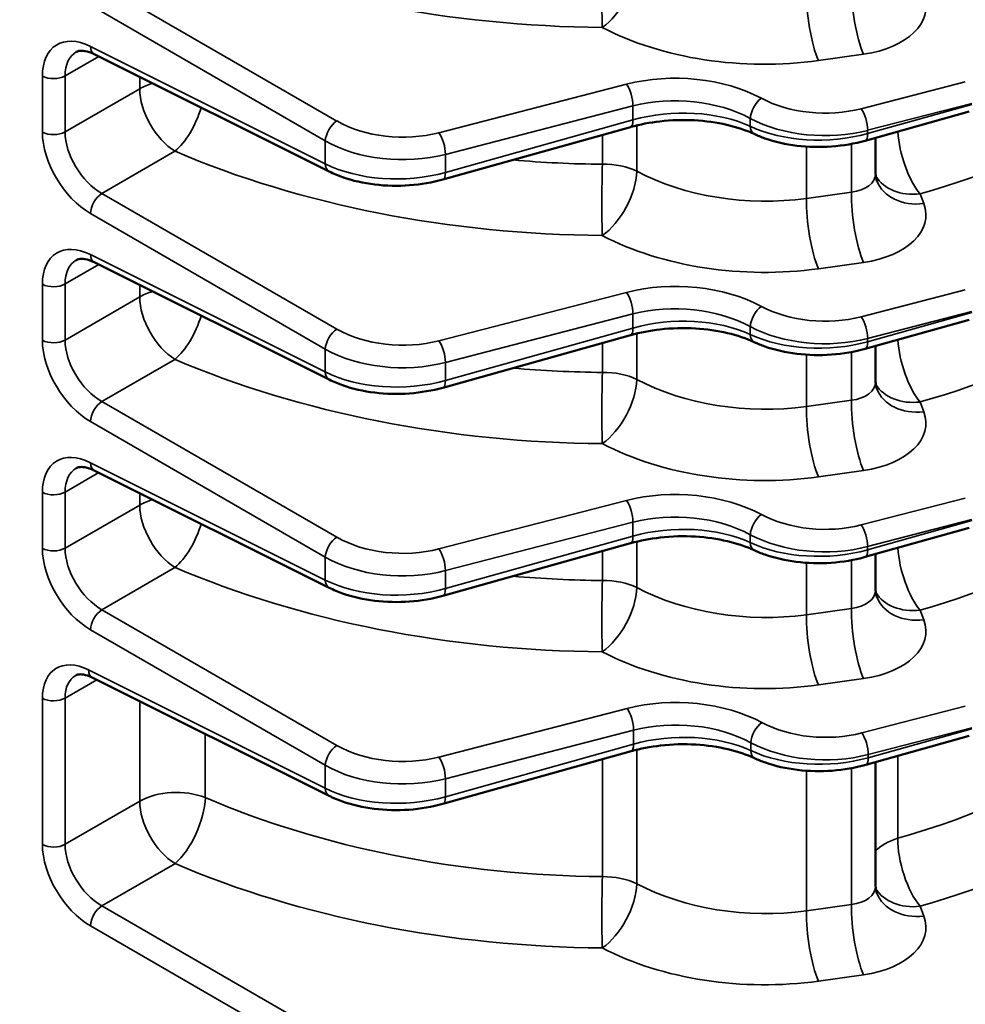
# Model space of a CAD drawing. Header units: inches. Extents: x 1 to 237, y 4 to 150.
# Tile 155 of 237: x 169.04 to 172.51, y 90.63 to 94.25. Entities that reach past the tile are written whole.
import ezdxf

# ---------------------------------------------------------------- set-up
doc = ezdxf.new("R2010")
doc.units = ezdxf.units.IN
doc.header["$LTSCALE"] = 7
doc.header["$MEASUREMENT"] = 0
doc.layers.add('Visible (ANSI)', color=7, linetype='Continuous', lineweight=50)
doc.layers.add('Visible Narrow (ANSI)', color=7, linetype='Continuous', lineweight=35)

msp = doc.modelspace()

# ---------------------------------------------------------------- linework, layer by layer
at = {"layer": 'Visible (ANSI)'}
for p, q in [((170.1745, 93.6911), (169.3104, 94.1227)), ((171.3687, 94.0301), (171.3687, 94.0301)), ((171.7195, 93.9819), (171.7195, 93.9819)), ((172.5292, 93.9115), (172.1462, 93.8043)), ((171.2829, 93.8546), (170.593, 93.6615)), ((172.1845, 93.815), (172.1845, 93.6835)), ((170.1745, 92.9257), (169.3104, 93.3572)), ((171.3689, 93.2646), (171.3689, 93.2646)), ((171.7198, 93.2164), (171.7198, 93.2164)), ((172.5292, 93.1461), (172.1462, 93.0388)), ((171.2829, 93.0891), (170.593, 92.896)), ((172.1845, 93.0496), (172.1845, 92.918)), ((170.1745, 92.1602), (169.3104, 92.5917)), ((171.3687, 92.4991), (171.3687, 92.4991)), ((171.7195, 92.451), (171.7195, 92.451)), ((172.5292, 92.3806), (172.1462, 92.2734)), ((171.2829, 92.3237), (170.593, 92.1305)), ((172.1845, 92.2841), (172.1845, 92.1526)), ((170.1745, 91.3947), (169.3033, 91.8298)), ((172.5292, 91.6151), (172.148, 91.5084)), ((171.2848, 91.5587), (170.593, 91.3651)), ((172.1845, 91.5186), (172.1845, 91.0633))]:
    msp.add_line(p, q, dxfattribs=at)
for centre, major_axis, ratio, start_param, end_param in [((171.2667, 93.9124), (0.0162, -0.0578), 0.338147, 0, 0.00576), ((172.3666, 93.7253), (-0.1774, -0.068), 0.778131, 6.282993, 6.283185), ((171.2667, 93.1469), (0.0162, -0.0578), 0.338147, 0, 0.005765), ((172.3666, 92.9599), (-0.1774, -0.068), 0.778131, 6.282999, 6.283185), ((171.2667, 92.3815), (0.0162, -0.0578), 0.338147, 0, 0.00577), ((172.3666, 92.1944), (-0.1774, -0.068), 0.778131, 6.283006, 6.283185), ((171.2686, 91.6165), (0.0162, -0.0578), 0.338147, 0, 0.005776), ((172.3666, 91.1052), (-0.1774, -0.068), 0.778131, 6.283019, 6.283185), ((168.664, 87.6225), (1.6779, -2.9062), 0.57735, 6.25849, 9.449473)]:
    msp.add_ellipse(centre, major_axis=major_axis, ratio=ratio, start_param=start_param, end_param=end_param, dxfattribs=at)
for points, knots in [([(169.3098, 94.1229), (169.2975, 94.129), (169.2858, 94.1327), (169.2666, 94.136), (169.259, 94.1356), (169.2498, 94.1336), (169.247, 94.1325), (169.2442, 94.1309)], [0.0029069, 0.0029069, 0.0029069, 0.0029069, 0.1484028, 0.1484028, 0.2929041, 0.2929041, 0.391768, 0.391768, 0.391768, 0.391768]), ([(171.7376, 93.8292), (171.7083, 93.8428), (171.6739, 93.8544), (171.5997, 93.8717), (171.5589, 93.8774), (171.4758, 93.8816), (171.4326, 93.8802), (171.3541, 93.8713), (171.3176, 93.8643), (171.2838, 93.855)], [0, 0, 0, 0, 0.311056, 0.311056, 0.628908, 0.628908, 0.950224, 0.950224, 1.236747, 1.236747, 1.236747, 1.236747]), ([(172.1463, 93.8044), (172.1073, 93.7935), (172.0651, 93.7864), (171.9803, 93.7802), (171.9366, 93.7811), (171.8538, 93.7911), (171.8136, 93.8003), (171.7636, 93.8179), (171.7503, 93.8233), (171.7376, 93.8292)], [0, 0, 0, 0, 0.323493, 0.323493, 0.648911, 0.648911, 0.972475, 0.972475, 1.095005, 1.095005, 1.095005, 1.095005]), ([(170.5931, 93.6616), (170.5542, 93.6507), (170.5121, 93.6436), (170.4274, 93.6374), (170.3838, 93.6382), (170.3008, 93.6483), (170.2605, 93.6575), (170.2066, 93.6764), (170.1899, 93.6834), (170.1743, 93.6913)], [0, 0, 0, 0, 0.322857, 0.322857, 0.648087, 0.648087, 0.97265, 0.97265, 1.128243, 1.128243, 1.128243, 1.128243]), ([(169.3098, 93.3575), (169.2975, 93.3635), (169.2858, 93.3673), (169.2666, 93.3705), (169.259, 93.3701), (169.2498, 93.3681), (169.247, 93.367), (169.2442, 93.3654)], [0.0028837, 0.0028837, 0.0028837, 0.0028837, 0.1484095, 0.1484095, 0.2929125, 0.2929125, 0.3917655, 0.3917655, 0.3917655, 0.3917655]), ([(171.7376, 93.0637), (171.7089, 93.077), (171.6754, 93.0884), (171.6027, 93.1055), (171.5624, 93.1114), (171.4789, 93.1163), (171.4346, 93.1151), (171.3547, 93.106), (171.3179, 93.099), (171.2838, 93.0895)], [0, 0, 0, 0, 0.304007, 0.304007, 0.61836, 0.61836, 0.94781, 0.94781, 1.23674, 1.23674, 1.23674, 1.23674]), ([(172.1463, 93.0389), (172.1073, 93.028), (172.0651, 93.0209), (171.9803, 93.0147), (171.9366, 93.0156), (171.8538, 93.0257), (171.8136, 93.0349), (171.7636, 93.0525), (171.7503, 93.0578), (171.7376, 93.0637)], [0, 0, 0, 0, 0.323498, 0.323498, 0.648919, 0.648919, 0.972478, 0.972478, 1.095006, 1.095006, 1.095006, 1.095006]), ([(170.5931, 92.8961), (170.5542, 92.8852), (170.5121, 92.8781), (170.4274, 92.8719), (170.3838, 92.8728), (170.3008, 92.8828), (170.2605, 92.892), (170.2066, 92.911), (170.1899, 92.918), (170.1743, 92.9258)], [0, 0, 0, 0, 0.322862, 0.322862, 0.648096, 0.648096, 0.972654, 0.972654, 1.128245, 1.128245, 1.128245, 1.128245]), ([(169.3098, 92.592), (169.2975, 92.5981), (169.2858, 92.6018), (169.2666, 92.605), (169.259, 92.6047), (169.2498, 92.6027), (169.247, 92.6016), (169.2442, 92.6)], [0.0028549, 0.0028549, 0.0028549, 0.0028549, 0.1484177, 0.1484177, 0.2929226, 0.2929226, 0.3917626, 0.3917626, 0.3917626, 0.3917626]), ([(171.7376, 92.2982), (171.7089, 92.3116), (171.6754, 92.3229), (171.6026, 92.3401), (171.5624, 92.3459), (171.4789, 92.3509), (171.4346, 92.3496), (171.3547, 92.3405), (171.3179, 92.3335), (171.2838, 92.324)], [0, 0, 0, 0, 0.304017, 0.304017, 0.618378, 0.618378, 0.947824, 0.947824, 1.236744, 1.236744, 1.236744, 1.236744]), ([(172.1463, 92.2735), (172.1066, 92.2624), (172.0637, 92.2551), (171.978, 92.2491), (171.9343, 92.2503), (171.8521, 92.2607), (171.8125, 92.2698), (171.7632, 92.2872), (171.7501, 92.2924), (171.7376, 92.2982)], [0, 0, 0, 0, 0.329229, 0.329229, 0.655009, 0.655009, 0.974437, 0.974437, 1.094978, 1.094978, 1.094978, 1.094978]), ([(170.5931, 92.1306), (170.5542, 92.1197), (170.5121, 92.1126), (170.4274, 92.1064), (170.3838, 92.1073), (170.3008, 92.1173), (170.2604, 92.1266), (170.2066, 92.1455), (170.1899, 92.1525), (170.1743, 92.1603)], [0, 0, 0, 0, 0.322868, 0.322868, 0.648106, 0.648106, 0.972658, 0.972658, 1.128247, 1.128247, 1.128247, 1.128247]), ([(169.3028, 91.8301), (169.2912, 91.8358), (169.2802, 91.8392), (169.2624, 91.8423), (169.2555, 91.842), (169.2471, 91.8402), (169.2446, 91.8392), (169.2421, 91.8378)], [0.0028275, 0.0028275, 0.0028275, 0.0028275, 0.1405426, 0.1405426, 0.2769789, 0.2769789, 0.3736252, 0.3736252, 0.3736252, 0.3736252]), ([(171.7395, 91.5333), (171.7108, 91.5466), (171.6772, 91.558), (171.6045, 91.5751), (171.5643, 91.581), (171.4808, 91.5859), (171.4364, 91.5847), (171.3565, 91.5756), (171.3197, 91.5685), (171.2857, 91.5591)], [0, 0, 0, 0, 0.304029, 0.304029, 0.618399, 0.618399, 0.947841, 0.947841, 1.236749, 1.236749, 1.236749, 1.236749]), ([(172.1481, 91.5085), (172.1092, 91.4976), (172.067, 91.4905), (171.9822, 91.4843), (171.9385, 91.4852), (171.8556, 91.4953), (171.8154, 91.5045), (171.7654, 91.522), (171.7521, 91.5274), (171.7395, 91.5333)], [0, 0, 0, 0, 0.32351, 0.32351, 0.64894, 0.64894, 0.972487, 0.972487, 1.09501, 1.09501, 1.09501, 1.09501]), ([(170.5931, 91.3652), (170.5535, 91.3541), (170.5106, 91.3468), (170.425, 91.3408), (170.3812, 91.342), (170.2991, 91.3524), (170.2595, 91.3615), (170.2065, 91.3801), (170.1898, 91.3871), (170.1743, 91.3949)], [0, 0, 0, 0, 0.328909, 0.328909, 0.654818, 0.654818, 0.973733, 0.973733, 1.128229, 1.128229, 1.128229, 1.128229])]:
    msp.add_open_spline(points, degree=3, knots=knots, dxfattribs=at)
for points in [[(172.1845, 93.6835), (172.1845, 93.6741), (172.1865, 93.6645), (172.1892, 93.6574)], [(172.1845, 92.9181), (172.1845, 92.9086), (172.1865, 92.899), (172.1892, 92.8919)], [(172.1845, 92.1508), (172.1847, 92.142), (172.1866, 92.1332), (172.1892, 92.1264)], [(172.1845, 91.0634), (172.1845, 91.0539), (172.1865, 91.0443), (172.1892, 91.0372)]]:
    msp.add_open_spline(points, degree=3, dxfattribs=at)
at = {"layer": 'Visible Narrow (ANSI)'}
for p, q in [((170.2027, 93.8769), (169.3387, 94.3758)), ((169.2963, 94.3024), (170.1603, 93.8035)), ((170.1603, 93.7195), (169.2963, 94.151)), ((171.9743, 94.0992), (172.1401, 94.1224)), ((169.2031, 94.0429), (169.3269, 94.1144)), ((169.1197, 94.0421), (169.1197, 93.836)), ((169.2031, 93.8368), (169.2031, 94.0429)), ((169.4778, 94.0391), (169.4778, 93.9954)), ((171.2682, 94.0121), (170.5783, 93.8338)), ((172.5145, 94.0211), (172.1315, 93.9221)), ((169.4778, 93.9954), (169.2031, 93.8368)), ((172.1553, 93.8426), (172.5383, 93.9416)), ((170.6022, 93.7543), (171.2921, 93.9326)), ((171.2921, 93.9326), (171.2921, 93.881)), ((172.5383, 93.9379), (172.1553, 93.8307)), ((171.2921, 93.881), (170.6022, 93.6878)), ((171.7237, 93.8861), (171.7237, 93.8573)), ((171.3063, 93.6919), (171.3063, 93.8607)), ((172.1553, 93.8307), (172.1553, 93.8426)), ((170.1603, 93.8035), (170.1603, 93.7195)), ((171.1796, 93.8257), (171.1796, 93.7177)), ((172.1546, 93.8187), (172.1546, 93.8187)), ((169.3387, 93.6103), (169.6074, 93.7655)), ((171.9298, 93.7829), (171.9298, 93.592)), ((172.0956, 93.7926), (172.0956, 93.6152)), ((170.6022, 93.6878), (170.6022, 93.7543)), ((170.1605, 93.7161), (170.1605, 93.7161)), ((170.6014, 93.6759), (170.6014, 93.6759)), ((172.0956, 93.6152), (171.9298, 93.592)), ((170.2027, 93.1115), (169.3387, 93.6103)), ((172.3619, 93.573), (172.3482, 93.6088)), ((169.2963, 93.5369), (170.1603, 93.038)), ((170.1603, 92.954), (169.2963, 93.3855)), ((169.2031, 93.2774), (169.3269, 93.3489)), ((171.9743, 93.3337), (172.1401, 93.3569)), ((169.1197, 93.2766), (169.1197, 93.0705)), ((169.2031, 93.0713), (169.2031, 93.2774)), ((169.4778, 93.2736), (169.4778, 93.2299)), ((172.5145, 93.2556), (172.1315, 93.1566)), ((169.4778, 93.2299), (169.2031, 93.0713)), ((171.2682, 93.2467), (170.5783, 93.0684)), ((170.6022, 92.9889), (171.2921, 93.1672)), ((171.2921, 93.1672), (171.2921, 93.1155)), ((172.1553, 93.0771), (172.5383, 93.1761)), ((172.5383, 93.1724), (172.1553, 93.0652)), ((171.2921, 93.1155), (170.6022, 92.9224)), ((171.7237, 93.1207), (171.7237, 93.0919)), ((171.3063, 92.9264), (171.3063, 93.0953)), ((172.1553, 93.0652), (172.1553, 93.0771)), ((170.1603, 93.038), (170.1603, 92.954)), ((171.1796, 93.0602), (171.1796, 92.9523)), ((172.1546, 93.0533), (172.1546, 93.0533)), ((169.3387, 92.8449), (169.6074, 93)), ((171.9298, 93.0174), (171.9298, 92.8265)), ((172.0956, 93.0272), (172.0956, 92.8497)), ((170.6022, 92.9224), (170.6022, 92.9889)), ((170.1605, 92.9506), (170.1605, 92.9506)), ((170.6014, 92.9104), (170.6014, 92.9104)), ((170.2027, 92.346), (169.3387, 92.8449)), ((172.0956, 92.8497), (171.9298, 92.8265)), ((172.3619, 92.8075), (172.3482, 92.8434)), ((169.2963, 92.7714), (170.1603, 92.2726)), ((170.1603, 92.1885), (169.2963, 92.6201)), ((169.2031, 92.512), (169.3269, 92.5835)), ((171.9743, 92.5682), (172.1401, 92.5914)), ((169.1197, 92.5111), (169.1197, 92.305)), ((169.2031, 92.3059), (169.2031, 92.512)), ((169.4778, 92.5081), (169.4778, 92.4645)), ((169.4778, 92.4645), (169.2031, 92.3059)), ((171.2682, 92.4812), (170.5783, 92.3029)), ((172.5145, 92.4902), (172.1315, 92.3912)), ((170.6022, 92.2234), (171.2921, 92.4017)), ((171.2921, 92.4017), (171.2921, 92.3501)), ((172.1553, 92.3117), (172.5383, 92.4107)), ((172.5383, 92.407), (172.1553, 92.2997)), ((171.2921, 92.3501), (170.6022, 92.1569)), ((171.7237, 92.3552), (171.7237, 92.3264)), ((171.3063, 92.161), (171.3063, 92.3298)), ((172.1553, 92.2997), (172.1553, 92.3117)), ((171.1796, 92.2948), (171.1796, 92.1868)), ((172.1546, 92.2878), (172.1546, 92.2878)), ((170.1603, 92.2726), (170.1603, 92.1885)), ((171.9298, 92.252), (171.9298, 92.0611)), ((172.0956, 92.2617), (172.0956, 92.0843)), ((169.3387, 92.0794), (169.6074, 92.2346)), ((170.6022, 92.1569), (170.6022, 92.2234)), ((170.1605, 92.1851), (170.1605, 92.1851)), ((170.6014, 92.145), (170.6014, 92.145)), ((170.2027, 91.5805), (169.3387, 92.0794)), ((172.0956, 92.0843), (171.9298, 92.0611)), ((172.3619, 92.0421), (172.3482, 92.0779)), ((169.2963, 92.006), (170.1603, 91.5071)), ((170.1603, 91.4231), (169.2892, 91.8581)), ((169.2031, 91.7544), (169.3196, 91.8217)), ((171.9743, 91.8028), (172.1401, 91.826)), ((169.1197, 91.7535), (169.1197, 91.2158)), ((169.2031, 91.2166), (169.2031, 91.7544)), ((169.4778, 91.7427), (169.4778, 91.3752)), ((171.2701, 91.7162), (170.5783, 91.5374)), ((172.5145, 91.7247), (172.1333, 91.6262)), ((169.719, 91.3884), (169.719, 91.6222)), ((170.6022, 91.4579), (171.2939, 91.6367)), ((171.2939, 91.6367), (171.2939, 91.5851)), ((172.1572, 91.5467), (172.5383, 91.6452)), ((172.5383, 91.6415), (172.1572, 91.5348)), ((171.7256, 91.5614), (171.7256, 91.5902)), ((171.2939, 91.5851), (170.6022, 91.3914)), ((171.3063, 91.0717), (171.3063, 91.5644)), ((171.1796, 91.5293), (171.1796, 91.0976)), ((172.1564, 91.5228), (172.1564, 91.5228)), ((172.1572, 91.5348), (172.1572, 91.5467)), ((172.2662, 91.2386), (172.2662, 91.5415)), ((170.1603, 91.5071), (170.1603, 91.4231)), ((171.9298, 91.4871), (171.9298, 90.9718)), ((172.0956, 91.4964), (172.0956, 90.995)), ((170.6022, 91.3914), (170.6022, 91.4579)), ((170.1605, 91.4197), (170.1605, 91.4197)), ((169.4778, 91.3752), (169.2031, 91.2166)), ((170.6014, 91.3795), (170.6014, 91.3795)), ((169.3387, 90.9902), (169.6074, 91.1453)), ((170.6261, 91.1394), (170.6261, 91.1394)), ((170.9488, 90.0606), (169.3387, 90.9902)), ((171.5396, 90.9877), (171.5396, 90.9877)), ((172.0956, 90.995), (171.9298, 90.9718)), ((172.3619, 90.9528), (172.3482, 90.9887)), ((169.2963, 90.9167), (170.9064, 89.9871)), ((171.9743, 90.7135), (172.1401, 90.7367))]:
    msp.add_line(p, q, dxfattribs=at)
for centre, major_axis, ratio, start_param, end_param in [((171.1208, 95.8293), (2.6895, -0.0843), 0.597134, 4.133613, 4.752788), ((171.1838, 94.3735), (0.0014, 0.19), 0.031638, 0.955692, 2.501279), ((171.1838, 94.3735), (-0.0882, -0.1683), 0.506103, 0.764764, 2.332611), ((172.1448, 94.2747), (0.0263, -0.1882), 0.221372, 4.0836, 5.624168), ((171.979, 94.2515), (0.0263, -0.1882), 0.221372, 4.0836, 5.624168), ((172.0598, 94.3029), (0.3099, -0.0097), 0.597134, 4.992904, 6.528793), ((171.1208, 95.0638), (2.6895, -0.0843), 0.597134, 5.20492, 5.828085), ((169.3027, 93.9436), (0.1318, -0.2126), 0.597134, 2.372386, 3.908276), ((171.7465, 94.6116), (0.8798, -0.0276), 0.597134, 4.030308, 4.992904), ((169.3436, 93.9689), (-0.1018, 0.1605), 0.603211, 6.258061, 7.043418), ((169.3372, 94.1763), (-0.0268, -0.0537), 0.576647, 5.463532, 6.283185), ((171.4626, 93.7591), (-0.4599, 0.0144), 0.597134, 4.014987, 5.167437), ((169.1606, 94.0674), (0.06, 0), 0.57735, 3.961897, 5.497787), ((169.6121, 93.9178), (-0.19, 0), 0.57735, 5.18759, 5.497787), ((171.2667, 93.964), (-0.015, 0.0581), 0.351937, 4.053341, 5.591336), ((169.6121, 93.9178), (-0.095, 0.1645), 0.57735, 0.785398, 2.321288), ((171.4611, 93.711), (0.3999, -0.0145), 0.600032, 0.876425, 2.028875), ((171.7631, 93.9123), (0.0285, 0.0528), 0.515572, 0.771085, 2.339465), ((171.9878, 94.1091), (-0.3399, 0.0107), 0.597134, 0.873394, 2.025844), ((169.6121, 93.9178), (-0.0746, -0.1748), 0.439272, 0.72711, 1.802576), ((171.4611, 93.684), (-0.3999, -0.0134), 0.553735, 3.977751, 5.130201), ((172.13, 93.874), (-0.015, 0.0581), 0.351937, 4.053341, 5.591336), ((170.2013, 93.8288), (0.03, 0.052), 0.536374, 0.786007, 2.355586), ((170.4346, 94.0208), (-0.3399, 0.0107), 0.597134, 0.83902, 2.025844), ((171.2667, 93.9124), (0.0162, -0.0578), 0.338147, 0.00576, 0.904824), ((171.9863, 94.061), (0.4, -0.0106), 0.594218, 4.012015, 5.164465), ((169.1606, 93.8613), (0.06, 0), 0.57735, 3.961897, 5.497787), ((169.3027, 93.7375), (0.1318, -0.2126), 0.597134, 3.908276, 5.444165), ((169.3436, 93.7628), (-0.1018, 0.1605), 0.603211, 0.760232, 2.296122), ((170.5768, 93.7857), (-0.015, 0.0581), 0.351937, 4.053341, 5.591336), ((171.7631, 93.8835), (-0.0253, -0.0544), 0.555774, 5.44878, 6.276365), ((171.9863, 94.0309), (-0.4, -0.01), 0.559973, 0.840697, 1.993147), ((172.3528, 93.7612), (0.0523, -0.1827), 0.378714, 4.172975, 5.581891), ((170.4331, 93.9727), (0.4, -0.0106), 0.594218, 3.977642, 5.164465), ((172.13, 93.8621), (0.0162, -0.0578), 0.338147, 0.005756, 0.904824), ((172.3528, 93.7612), (-0.19, 0), 0.57735, 5.758812, 5.800726), ((171.1208, 95.0638), (2.6895, -0.0843), 0.597134, 4.133613, 4.752788), ((171.1254, 95.2162), (-2.4995, 0.0845), 0.598605, 1.480902, 1.612723), ((170.2013, 93.7448), (-0.0268, -0.0537), 0.576647, 5.463532, 6.276449), ((170.4331, 93.888), (-0.4, -0.01), 0.559973, 0.806323, 1.993147), ((170.5768, 93.7192), (0.0162, -0.0578), 0.338147, 0.005755, 0.904824), ((171.1838, 93.6081), (0.0014, 0.19), 0.031638, 0.955692, 2.501279), ((171.1838, 93.6081), (-0.0882, -0.1683), 0.506103, 0.764764, 2.332611), ((171.1838, 93.6081), (-0.19, 0), 0.57735, 4.011593, 4.734073), ((171.7512, 93.9985), (-0.6898, 0.0279), 0.602438, 0.894326, 1.856921), ((172.0645, 93.6898), (-0.1198, 0.0103), 0.626627, 1.886438, 3.195435), ((172.3528, 93.7612), (-0.1774, -0.068), 0.778131, 0.148271, 1.255541), ((172.3666, 93.7253), (-0.1774, -0.068), 0.778131, 0, 1.255541), ((172.1448, 93.5092), (0.0263, -0.1882), 0.221372, 4.0836, 5.624168), ((169.3372, 93.5622), (0.03, 0.052), 0.536374, 0.786007, 2.355586), ((171.979, 93.486), (0.0263, -0.1882), 0.221372, 4.0836, 5.624168), ((172.0598, 93.5374), (0.3099, -0.0097), 0.597134, 4.992904, 6.528793), ((171.1208, 94.2984), (2.6895, -0.0843), 0.597134, 5.20492, 5.828085), ((169.3027, 93.1781), (0.1318, -0.2126), 0.597134, 2.372386, 3.908276), ((171.7465, 93.8462), (0.8798, -0.0276), 0.597134, 4.030308, 4.992904), ((169.3436, 93.2034), (-0.1018, 0.1605), 0.603211, 6.258053, 7.043418), ((169.3372, 93.4109), (-0.0268, -0.0537), 0.576647, 5.463532, 6.283185), ((171.4626, 92.9937), (-0.4599, 0.0144), 0.597134, 4.014987, 5.167437), ((169.1606, 93.3019), (0.06, 0), 0.57735, 3.961897, 5.497787), ((169.6121, 93.1524), (-0.19, 0), 0.57735, 5.18759, 5.497787), ((169.6121, 93.1524), (-0.095, 0.1645), 0.57735, 0.785398, 2.321288), ((171.2667, 93.1986), (-0.015, 0.0581), 0.351937, 4.053341, 5.591336), ((171.4611, 92.9455), (0.3999, -0.0145), 0.600032, 0.876425, 2.028875), ((171.7631, 93.1468), (0.0285, 0.0528), 0.515572, 0.771085, 2.339465), ((171.9878, 93.3437), (-0.3399, 0.0107), 0.597134, 0.873394, 2.025844), ((169.6121, 93.1524), (-0.0746, -0.1748), 0.439272, 0.72711, 1.802576), ((171.4611, 92.9185), (-0.3999, -0.0134), 0.553735, 3.977751, 5.130201), ((172.13, 93.1085), (-0.015, 0.0581), 0.351937, 4.053341, 5.591336), ((170.2013, 93.0634), (0.03, 0.052), 0.536374, 0.786007, 2.355586), ((170.4346, 93.2554), (-0.3399, 0.0107), 0.597134, 0.83902, 2.025844), ((171.2667, 93.1469), (0.0162, -0.0578), 0.338147, 0.005765, 0.904824), ((171.9863, 93.2955), (0.4, -0.0106), 0.594218, 4.012015, 5.164465), ((169.1606, 93.0958), (0.06, 0), 0.57735, 3.961897, 5.497787), ((169.3027, 92.972), (0.1318, -0.2126), 0.597134, 3.908276, 5.444165), ((169.3436, 92.9973), (-0.1018, 0.1605), 0.603211, 0.760232, 2.296122), ((171.7631, 93.118), (-0.0253, -0.0544), 0.555774, 5.44878, 6.276363), ((171.9863, 93.2654), (-0.4, -0.01), 0.559973, 0.840697, 1.993147), ((172.3528, 92.9957), (0.0523, -0.1827), 0.378714, 4.172975, 5.581891), ((170.4331, 93.2073), (0.4, -0.0106), 0.594218, 3.977642, 5.164465), ((170.5768, 93.0203), (-0.015, 0.0581), 0.351937, 4.053341, 5.591336), ((172.13, 93.0966), (0.0162, -0.0578), 0.338147, 0.00576, 0.904824), ((172.3528, 92.9957), (-0.19, 0), 0.57735, 5.758812, 5.800726), ((171.1208, 94.2984), (2.6895, -0.0843), 0.597134, 4.133613, 4.752788), ((171.1254, 94.4507), (-2.4995, 0.0845), 0.598605, 1.480902, 1.612723), ((170.2013, 92.9793), (-0.0268, -0.0537), 0.576647, 5.463532, 6.276448), ((170.4331, 93.1226), (-0.4, -0.01), 0.559973, 0.806323, 1.993147), ((171.1838, 92.8426), (0.0014, 0.19), 0.031638, 0.955692, 2.501279), ((171.1838, 92.8426), (-0.0882, -0.1683), 0.506103, 0.764764, 2.332611), ((171.1838, 92.8426), (-0.19, 0), 0.57735, 4.011593, 4.734073), ((171.7512, 93.233), (-0.6898, 0.0279), 0.602438, 0.894326, 1.856921), ((170.5768, 92.9538), (0.0162, -0.0578), 0.338147, 0.005759, 0.904824), ((172.0645, 92.9243), (-0.1198, 0.0103), 0.626627, 1.886438, 3.195435), ((172.3528, 92.9957), (-0.1774, -0.068), 0.778131, 0.148271, 1.255541), ((172.3666, 92.9599), (-0.1774, -0.068), 0.778131, 0, 1.255541), ((169.3372, 92.7968), (0.03, 0.052), 0.536374, 0.786007, 2.355586), ((171.979, 92.7206), (-0.0263, 0.1882), 0.221372, 0.942007, 2.482575), ((172.1448, 92.7438), (-0.0263, 0.1882), 0.221372, 0.942007, 2.482575), ((172.0598, 92.772), (0.3099, -0.0097), 0.597134, 4.992904, 6.528793), ((171.1208, 93.5329), (2.6895, -0.0843), 0.597134, 5.20492, 5.828085), ((171.7465, 93.0807), (0.8798, -0.0276), 0.597134, 4.030308, 4.992904), ((169.3027, 92.4126), (0.1318, -0.2126), 0.597134, 2.372386, 3.908276), ((169.3436, 92.438), (-0.1018, 0.1605), 0.603211, 6.258044, 7.043418), ((169.3372, 92.6454), (-0.0268, -0.0537), 0.576647, 5.463532, 6.283185), ((169.1606, 92.5365), (0.06, 0), 0.57735, 3.961897, 5.497787), ((171.4626, 92.2282), (-0.4599, 0.0144), 0.597134, 4.014987, 5.167437), ((169.6121, 92.3869), (-0.19, 0), 0.57735, 5.18759, 5.497787), ((169.6121, 92.3869), (-0.095, 0.1645), 0.57735, 0.785398, 2.321288), ((171.2667, 92.4331), (-0.015, 0.0581), 0.351937, 4.053341, 5.591336), ((171.4611, 92.1801), (0.3999, -0.0145), 0.600032, 0.876425, 2.028875), ((171.7631, 92.3813), (0.0285, 0.0528), 0.515572, 0.771085, 2.339465), ((171.9878, 92.5782), (-0.3399, 0.0107), 0.597134, 0.873394, 2.025844), ((169.6121, 92.3869), (-0.0746, -0.1748), 0.439272, 0.72711, 1.802576), ((171.4611, 92.1531), (-0.3999, -0.0134), 0.553735, 3.977751, 5.130201), ((172.13, 92.3431), (-0.015, 0.0581), 0.351937, 4.053341, 5.591336), ((171.2667, 92.3815), (0.0162, -0.0578), 0.338147, 0.00577, 0.904824), ((171.9863, 92.5301), (0.4, -0.0106), 0.594218, 4.012015, 5.164465), ((170.2013, 92.2979), (0.03, 0.052), 0.536374, 0.786007, 2.355586), ((170.4346, 92.4899), (-0.3399, 0.0107), 0.597134, 0.83902, 2.025844), ((171.7631, 92.3525), (-0.0253, -0.0544), 0.555774, 5.44878, 6.27636), ((171.9863, 92.4999), (-0.4, -0.01), 0.559973, 0.840697, 1.993147), ((169.1606, 92.3304), (0.06, 0), 0.57735, 3.961897, 5.497787), ((169.3027, 92.2065), (0.1318, -0.2126), 0.597134, 3.908276, 5.444165), ((169.3436, 92.2319), (-0.1018, 0.1605), 0.603211, 0.760232, 2.296122), ((170.5768, 92.2548), (-0.015, 0.0581), 0.351937, 4.053341, 5.591336), ((172.13, 92.3311), (0.0162, -0.0578), 0.338147, 0.005765, 0.904824), ((172.3528, 92.2302), (-0.19, 0), 0.57735, 5.758812, 5.800726), ((172.3528, 92.2302), (0.0523, -0.1827), 0.378714, 4.172975, 5.581891), ((170.4331, 92.4418), (0.4, -0.0106), 0.594218, 3.977642, 5.164465), ((171.1208, 93.5329), (2.6895, -0.0843), 0.597134, 4.133613, 4.752788), ((171.1254, 93.6852), (-2.4995, 0.0845), 0.598605, 1.480902, 1.612723), ((170.2013, 92.2139), (-0.0268, -0.0537), 0.576647, 5.463532, 6.276445), ((170.4331, 92.3571), (-0.4, -0.01), 0.559973, 0.806323, 1.993147), ((171.1838, 92.0771), (0.0014, 0.19), 0.031638, 0.955692, 2.501279), ((171.1838, 92.0771), (-0.19, 0), 0.57735, 4.011593, 4.734073), ((170.5768, 92.1883), (0.0162, -0.0578), 0.338147, 0.005763, 0.904824), ((171.1838, 92.0771), (-0.0882, -0.1683), 0.506103, 0.764764, 2.332611), ((171.7512, 92.4676), (-0.6898, 0.0279), 0.602438, 0.894326, 1.856921), ((172.0645, 92.1588), (-0.1198, 0.0103), 0.626627, 1.886438, 3.195435), ((172.3528, 92.2302), (-0.1774, -0.068), 0.778131, 0.147917, 1.255541), ((172.3666, 92.1944), (-0.1774, -0.068), 0.778131, 0, 1.255541), ((169.3372, 92.0313), (0.03, 0.052), 0.536374, 0.786007, 2.355586), ((171.979, 91.9551), (0.0263, -0.1882), 0.221372, 4.0836, 5.624168), ((172.1448, 91.9783), (0.0263, -0.1882), 0.221372, 4.0836, 5.624168), ((172.0598, 92.0065), (0.3099, -0.0097), 0.597134, 4.992904, 6.528793), ((171.7465, 92.3152), (0.8798, -0.0276), 0.597134, 4.030308, 4.992904), ((169.2954, 91.659), (0.1265, -0.204), 0.597134, 2.372386, 3.908276), ((169.3301, 91.8835), (-0.0268, -0.0537), 0.576647, 5.463532, 6.283185), ((172.9463, 91.0943), (-3.3006, -0.9743), 0.285443, 4.878353, 4.878363), ((171.1254, 92.596), (-2.4995, 0.0845), 0.598605, 2.064855, 2.68802), ((169.3363, 91.6843), (-0.0966, 0.152), 0.603546, 6.257666, 7.043051), ((169.1606, 91.7789), (0.06, 0), 0.57735, 3.961897, 5.497787), ((171.4645, 91.4632), (-0.4599, 0.0144), 0.597134, 4.014987, 5.167437), ((171.2686, 91.6681), (-0.015, 0.0581), 0.351937, 4.053341, 5.591336), ((171.463, 91.4151), (0.3999, -0.0145), 0.600032, 0.876425, 2.028875), ((171.765, 91.6163), (0.0285, 0.0528), 0.515572, 0.771085, 2.339465), ((171.7468, 92.1437), (-0.8699, -0.0254), 0.556861, 1.569417, 1.569443), ((171.9896, 91.8132), (-0.3399, 0.0107), 0.597134, 0.873394, 2.025844), ((171.1208, 92.4437), (2.6895, -0.0843), 0.597134, 5.20492, 5.828085), ((171.463, 91.3881), (-0.3999, -0.0134), 0.553735, 3.977751, 5.130201), ((172.1318, 91.5781), (-0.015, 0.0581), 0.351937, 4.053341, 5.591336), ((171.9882, 91.7651), (0.4, -0.0106), 0.594218, 4.012015, 5.164465), ((170.2013, 91.5324), (0.03, 0.052), 0.536374, 0.786007, 2.355586), ((170.4346, 91.7244), (-0.3399, 0.0107), 0.597134, 0.83902, 2.025844), ((171.2686, 91.6165), (0.0162, -0.0578), 0.338147, 0.005776, 0.904824), ((171.765, 91.5876), (-0.0253, -0.0544), 0.555774, 5.44878, 6.276357), ((171.9882, 91.735), (-0.4, -0.01), 0.559973, 0.840697, 1.993147), ((170.5768, 91.4893), (-0.015, 0.0581), 0.351937, 4.053341, 5.591336), ((172.1318, 91.5662), (0.0162, -0.0578), 0.338147, 0.005771, 0.904824), ((170.4331, 91.6763), (0.4, -0.0106), 0.594218, 3.977642, 5.164465), ((169.6121, 91.2977), (-0.19, 0), 0.57735, 4.114898, 5.497787), ((170.2013, 91.4484), (-0.0268, -0.0537), 0.576647, 5.463532, 6.276443), ((170.4331, 91.5916), (-0.4, -0.01), 0.559973, 0.806323, 1.993147), ((169.6121, 91.2977), (-0.095, 0.1645), 0.57735, 0.785398, 2.321288), ((169.6121, 91.2977), (-0.0746, -0.1748), 0.439272, 0.72711, 2.291387), ((171.1254, 92.596), (-2.4995, 0.0845), 0.598605, 0.993548, 1.612723), ((170.5768, 91.4228), (0.0162, -0.0578), 0.338147, 0.005769, 0.904824), ((172.3528, 91.141), (-0.19, 0), 0.57735, 5.186205, 5.800726), ((172.3528, 91.141), (0.0523, -0.1827), 0.378714, 4.04432, 5.581891), ((169.1606, 91.2411), (0.06, 0), 0.57735, 3.961897, 5.497787), ((169.3027, 91.1173), (0.1318, -0.2126), 0.597134, 3.908276, 5.444165), ((169.3436, 91.1426), (-0.1018, 0.1605), 0.603211, 0.760232, 2.296122), ((171.1208, 92.4437), (2.6895, -0.0843), 0.597134, 4.133613, 4.752788), ((171.1838, 90.9879), (0.0014, 0.19), 0.031638, 0.955692, 2.501279), ((171.1838, 90.9879), (-0.19, 0), 0.57735, 4.011593, 4.734073), ((171.1838, 90.9879), (-0.0882, -0.1683), 0.506103, 0.764764, 2.332611), ((171.7512, 91.3783), (-0.6898, 0.0279), 0.602438, 0.894326, 1.856921), ((172.0645, 91.0696), (-0.1198, 0.0103), 0.626627, 1.886438, 3.195435), ((172.3528, 91.141), (-0.1774, -0.068), 0.778131, 0.148273, 1.255541), ((172.3666, 91.1052), (-0.1774, -0.068), 0.778131, 0, 1.255541), ((169.3372, 90.9421), (0.03, 0.052), 0.536374, 0.786007, 2.355586), ((171.979, 90.8659), (0.0263, -0.1882), 0.221372, 4.0836, 5.624168), ((172.1448, 90.8891), (0.0263, -0.1882), 0.221372, 4.0836, 5.624168), ((172.0598, 90.9173), (0.3099, -0.0097), 0.597134, 4.992904, 6.528793), ((171.7465, 91.226), (0.8798, -0.0276), 0.597134, 4.030308, 4.992904)]:
    msp.add_ellipse(centre, major_axis=major_axis, ratio=ratio, start_param=start_param, end_param=end_param, dxfattribs=at)

doc.saveas('drawing.dxf')
